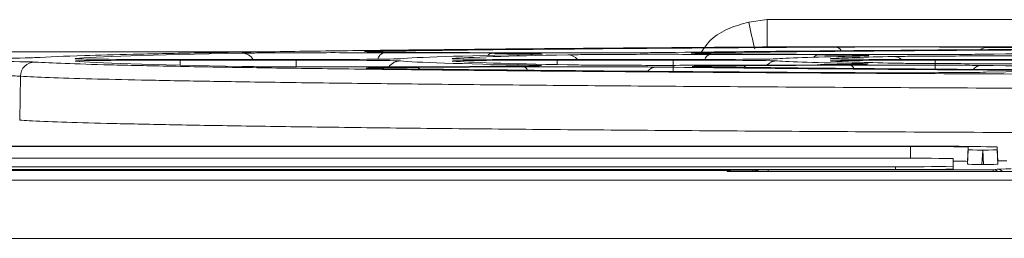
# Model space of a CAD drawing. Header units: millimetres. Extents: x 0 to 2100, y 0 to 1485.
# Tile 53 of 123: x 356 to 398, y 1281 to 1291. Entities that reach past the tile are written whole.
import ezdxf

# ---------------------------------------------------------------- set-up
doc = ezdxf.new("R2010")
doc.units = ezdxf.units.MM
doc.header["$LTSCALE"] = 5

msp = doc.modelspace()

# ---------------------------------------------------------------- linework, layer by layer
at = {"color": 7, "linetype": 'Continuous', "lineweight": 15}
for p, q in [((387.356, 1290.627), (388.16, 1290.739)), ((388.16, 1290.739), (388.16, 1289.555)), ((388.16, 1290.739), (400.623, 1290.739)), ((400.623, 1289.555), (388.16, 1289.555)), ((397.674, 1289.535), (400.181, 1289.497)), ((367.75, 1289.007), (362.732, 1289.007)), ((362.732, 1288.982), (367.75, 1288.982)), ((370.838, 1289.347), (370.825, 1289.348)), ((371.554, 1289.3), (376.221, 1289.277)), ((377.607, 1289.298), (372.937, 1289.321)), ((378.3, 1289.237), (377.989, 1289.228)), ((384.084, 1289.007), (379.053, 1289.007)), ((379.053, 1288.982), (384.084, 1288.982)), ((384.97, 1289.276), (384.96, 1289.277)), ((385.685, 1289.229), (390.357, 1289.206)), ((391.748, 1289.227), (387.072, 1289.25)), ((392.456, 1289.167), (392.175, 1289.157)), ((400.496, 1289.007), (395.432, 1289.007)), ((395.432, 1288.982), (400.496, 1288.982)), ((370.888, 1288.627), (370.877, 1288.628)), ((376.169, 1288.713), (371.554, 1288.689)), ((372.968, 1288.668), (377.579, 1288.691)), ((378.278, 1288.739), (378.278, 1288.739)), ((385.017, 1288.698), (385.008, 1288.698)), ((390.316, 1288.784), (385.683, 1288.76)), ((387.092, 1288.739), (391.722, 1288.762)), ((390.982, 1288.936), (390.974, 1288.936)), ((392.426, 1288.811), (392.421, 1288.81)), ((355.817, 1288.284), (355.784, 1286.374)), ((400.136, 1288.493), (397.625, 1288.455)), ((394.364, 1285.243), (354.988, 1285.243)), ((354.988, 1285.232), (394.364, 1285.232)), ((396.864, 1285.21), (396.831, 1284.585)), ((396.864, 1285.21), (396.864, 1285.085)), ((398.114, 1285.085), (398.114, 1285.21)), ((398.114, 1285.21), (398.146, 1284.585)), ((393.706, 1284.726), (308.706, 1284.726)), ((396.206, 1284.377), (396.206, 1284.705)), ((396.831, 1284.46), (396.864, 1285.085)), ((397.488, 1285.079), (397.455, 1284.454)), ((397.488, 1285.079), (397.489, 1285.079)), ((397.522, 1284.454), (397.489, 1285.079)), ((398.114, 1285.085), (398.146, 1284.46)), ((308.706, 1284.356), (393.706, 1284.356)), ((393.706, 1284.356), (393.706, 1284.231)), ((396.206, 1284.377), (396.206, 1284.252)), ((396.831, 1284.585), (396.831, 1284.46)), ((397.455, 1284.454), (397.522, 1284.454)), ((398.526, 1284.612), (398.145, 1284.614)), ((398.146, 1284.46), (398.146, 1284.585)), ((308.706, 1284.231), (393.706, 1284.231)), ((314.502, 1284.206), (387.53, 1284.206)), ((386.416, 1284.197), (314.807, 1284.197)), ((386.418, 1284.147), (386.416, 1284.197)), ((416.984, 1284.147), (386.418, 1284.147)), ((387.53, 1284.206), (387.605, 1284.219)), ((388.204, 1284.224), (397.947, 1284.224)), ((397.947, 1284.224), (398.114, 1284.251)), ((310.34, 1283.766), (493.062, 1283.766)), ((493.062, 1281.244), (310.34, 1281.244))]:
    msp.add_line(p, q, dxfattribs=at)
at = {"color": 8, "linetype": 'Continuous', "lineweight": 15}
for p, q in [((301.363, 1289.336), (366.052, 1289.336)), ((362.732, 1288.982), (362.732, 1288.762)), ((367.75, 1288.982), (367.75, 1288.694)), ((379.053, 1288.982), (379.053, 1288.787)), ((384.084, 1288.982), (384.084, 1288.49)), ((395.432, 1288.982), (395.432, 1288.592)), ((394.364, 1285.232), (394.364, 1284.726)), ((387.53, 1284.206), (387.53, 1284.147)), ((388.204, 1284.147), (388.204, 1284.224)), ((397.947, 1284.147), (397.947, 1284.224))]:
    msp.add_line(p, q, dxfattribs=at)
at = {"color": 8, "linetype": 'Continuous', "lineweight": 15, "flags": 128}
for points in [[(358.331, 1289.037), (358.322, 1289.038), (358.205, 1289.05)], [(374.668, 1289.036), (374.653, 1289.039), (374.536, 1289.051)], [(391.083, 1289.035), (391.056, 1289.041), (390.939, 1289.052)]]:
    msp.add_lwpolyline(points, dxfattribs=at)
at = {"color": 8, "linetype": 'Continuous', "lineweight": 15}
for centre, radius, start, end in [((408.705, 1294.812), 21.755, 191.0923, 194.2165), ((391.086, 1289.248), 0.301, 28.2109, 84.0431), ((397.682, 1289.038), 0.497, 90.8479, 126.9302), ((365.41, 1288.725), 0.559, 30.2677, 88.4445), ((371.652, 1288.95), 0.364, 105.5632, 168.6582), ((376.24, 1289.058), 0.219, 94.7649, 143.7958), ((379.506, 1288.659), 0.553, 38.9969, 89.0777), ((385.746, 1288.926), 0.309, 101.3603, 164.5702), ((390.376, 1288.984), 0.223, 94.9393, 145.5198), ((393.617, 1288.581), 0.558, 50.0798, 89.4806), ((372.27, 1288.324), 0.622, 90.0795, 143.9162), ((372.952, 1288.456), 0.212, 40.5409, 85.6664), ((377.543, 1288.432), 0.261, 25.4166, 81.9293), ((383.365, 1288.197), 0.483, 92.1814, 141.3601), ((387.077, 1288.528), 0.212, 40.8322, 85.6949), ((388.591, 1288.328), 0.62, 90.1117, 134.0566), ((391.686, 1288.506), 0.259, 26.2565, 82.0468), ((397.433, 1288.293), 0.459, 91.7543, 141.3192), ((387.53, 1283.907), 0.299, 53.4927, 89.9663), ((387.605, 1283.919), 0.299, 49.6488, 89.9653), ((397.947, 1283.924), 0.3, 48.2047, 89.9649), ((398.114, 1283.952), 0.3, 40.7625, 89.9607)]:
    msp.add_arc(centre, radius, start, end, dxfattribs=at)
at = {"color": 7, "linetype": 'Continuous', "lineweight": 15}
for centre, radius, start, end in [((356.44, 1288.276), 0.623, 90.3534, 179.2031), ((395.301, 1177.788), 107.46, 88.50021, 90.49983), ((394.988, 1213.595), 71.64, 88.50021, 90.49983), ((394.331, 1213.089), 71.64, 88.50021, 90.49983), ((394.331, 1355.993), 71.64, 269.50017, 271.49979), ((396.268, 1273.687), 10.913, 87.046, 90.3286), ((394.331, 1355.868), 71.64, 269.50017, 271.49979)]:
    msp.add_arc(centre, radius, start, end, dxfattribs=at)
for centre, major_axis, ratio, start_param, end_param in [((434.989, 1288.995), (77.04, 0), 0.008727, 2.176644, 2.538989), ((434.989, 1288.994), (62.96, 0), 0.008727, 2.182209, 2.531829), ((434.989, 1288.995), (60.79, 0), 0.008727, 2.200417, 2.515989), ((393.718, 1289.515), (4.567, 0), 0.008727, 0.523203, 2.176644), ((350.813, 1289.098), (5.681, 0), 0.008727, 4.712389, 6.143605), ((362.732, 1289.046), (4.542, 0), 0.008727, 3.217296, 4.712389), ((434.989, 1288.995), (77.04, 0), 0.008727, 2.697385, 3.06006), ((362.732, 1288.943), (4.537, 0), 0.008727, 1.570796, 2.729425), ((367.75, 1289.046), (4.542, 0), 0.008727, 4.712389, 6.194653), ((367.75, 1288.943), (4.537, 0), 0.008727, 0.087621, 1.570796), ((434.989, 1288.994), (62.96, 0), 0.008727, 2.702917, 3.05306), ((379.053, 1289.046), (4.542, 0), 0.008727, 3.219, 4.712389), ((434.989, 1288.995), (60.79, 0), 0.008727, 2.72028, 3.036295), ((379.053, 1288.943), (4.537, 0), 0.008727, 1.570796, 2.75427), ((384.084, 1289.046), (4.542, 0), 0.008727, 4.712389, 6.166617), ((384.084, 1288.943), (4.537, 0), 0.008727, 0.11566, 1.570796), ((434.989, 1288.994), (46.71, 0), 0.008727, 2.730237, 3.025024), ((395.432, 1289.046), (4.542, 0), 0.008727, 3.21811, 4.712389), ((434.989, 1288.995), (44.54, 0), 0.008727, 2.761843, 2.993057), ((395.432, 1288.943), (4.537, 0), 0.008727, 1.570796, 2.793718), ((434.989, 1288.994), (46.71, 0), 0.008727, 2.210237, 2.504372), ((350.813, 1288.891), (5.678, 0), 0.008727, 0.139279, 1.570796), ((434.989, 1288.995), (77.04, 0), 0.008727, 3.224037, 3.585732), ((434.989, 1288.995), (77.04, 0), 0.008727, 3.745103, 4.107062), ((434.989, 1288.994), (62.96, 0), 0.008727, 3.229214, 3.57863), ((434.989, 1288.995), (60.79, 0), 0.008727, 3.2478, 3.562723), ((434.989, 1288.994), (62.96, 0), 0.008727, 3.750577, 4.100451), ((434.989, 1288.995), (60.79, 0), 0.008727, 3.768007, 4.083307), ((434.989, 1288.994), (46.71, 0), 0.008727, 3.257253, 3.55118), ((434.989, 1288.995), (44.54, 0), 0.008727, 3.291033, 3.520951), ((434.989, 1288.994), (46.71, 0), 0.008727, 3.777891, 4.072403), ((393.718, 1288.474), (4.512, 0), 0.008727, 4.107062, 5.75919), ((397.489, 1285.085), (0.626, 0), 0.008727, 3.141592, 4.70965), ((397.488, 1285.085), (0.626, 0), 0.008727, 4.715128, 6.283186), ((397.457, 1284.46), (0.626, 0), 0.008727, 3.141592, 4.70965), ((397.52, 1284.46), (0.626, 0), 0.008727, 4.715128, 6.283186), ((386.416, 1283.897), (0.207, 0.219), 0.991299, 0.171815, 0.763583), ((388.204, 1284.218), (0.6, 0), 0.008727, 1.570796, 3.089233), ((398.713, 1284.251), (0.6, 0), 0.008727, 1.570796, 3.089233)]:
    msp.add_ellipse(centre, major_axis=major_axis, ratio=ratio, start_param=start_param, end_param=end_param, dxfattribs=at)
at = {"color": 8, "linetype": 'Continuous', "lineweight": 15}
for centre, major_axis, start_param, end_param in [((362.732, 1289.046), (4.542, 0), 3.06006, 3.217296), ((379.053, 1289.046), (4.542, 0), 3.036295, 3.219), ((395.432, 1289.046), (4.542, 0), 2.993057, 3.21811), ((362.732, 1288.943), (4.537, 0), 2.729425, 3.224037), ((379.053, 1288.943), (4.537, 0), 2.75427, 3.2478), ((395.432, 1288.943), (4.537, 0), 2.793718, 3.291033)]:
    msp.add_ellipse(centre, major_axis=major_axis, ratio=0.008727, start_param=start_param, end_param=end_param, dxfattribs=at)
at = {"color": 7, "linetype": 'Continuous', "lineweight": 15}
for points, knots in [([(385.307, 1289.336), (385.434, 1289.521), (385.738, 1289.961), (386.483, 1290.389), (387.068, 1290.549), (387.356, 1290.627)], [0, 0, 0, 0, 0.267888, 0.63998, 1, 1, 1, 1]), ([(387.737, 1289.55), (386.076, 1289.539), (382.753, 1289.517), (378.138, 1289.478), (373.833, 1289.436), (369.88, 1289.391), (366.349, 1289.343), (363.236, 1289.291), (360.622, 1289.237), (358.077, 1289.171), (357.059, 1289.121), (356.439, 1289.091)], [0, 0, 0, 0, 0.100376, 0.200753, 0.303791, 0.40683, 0.51166, 0.616491, 0.724367, 0.832243, 1, 1, 1, 1]), ([(388.16, 1289.555), (388.097, 1289.554), (387.987, 1289.552), (387.812, 1289.551), (387.737, 1289.55)], [0, 0, 0, 0, 0.573486, 1, 1, 1, 1]), ([(365.426, 1289.284), (365.649, 1289.287), (366.122, 1289.294), (367.286, 1289.302), (368.694, 1289.306), (370.205, 1289.306), (371.104, 1289.302), (371.554, 1289.3)], [0, 0, 0, 0, 0.182833, 0.386781, 0.590915, 0.795467, 1, 1, 1, 1]), ([(372.937, 1289.321), (372.578, 1289.323), (371.82, 1289.328), (371.064, 1289.338), (370.907, 1289.345), (370.838, 1289.349)], [0, 0, 0, 0, 0.335292, 0.709558, 1, 1, 1, 1]), ([(376.221, 1289.277), (376.389, 1289.276), (376.972, 1289.273), (377.736, 1289.265), (378.252, 1289.257), (378.284, 1289.253), (378.284, 1289.253)], [0, 0, 0, 0, 0.16697, 0.579437, 0.992315, 1, 1, 1, 1]), ([(383.375, 1289.309), (383.255, 1289.308), (382.84, 1289.303), (381.88, 1289.296), (380.468, 1289.292), (378.957, 1289.292), (378.057, 1289.296), (377.607, 1289.298)], [0, 0, 0, 0, 0.091333, 0.318314, 0.545386, 0.772699, 1, 1, 1, 1]), ([(378.324, 1289.237), (378.326, 1289.238), (378.328, 1289.238), (378.309, 1289.237), (378.3, 1289.236)], [0, 0, 0, 0, 0.503585, 1, 1, 1, 1]), ([(379.515, 1289.212), (379.749, 1289.215), (380.225, 1289.223), (381.418, 1289.23), (382.825, 1289.235), (384.336, 1289.234), (385.235, 1289.231), (385.685, 1289.229)], [0, 0, 0, 0, 0.193925, 0.395082, 0.596443, 0.798231, 1, 1, 1, 1]), ([(387.072, 1289.25), (386.688, 1289.252), (385.905, 1289.257), (385.164, 1289.268), (385.028, 1289.275), (384.97, 1289.278)], [0, 0, 0, 0, 0.355534, 0.724427, 1, 1, 1, 1]), ([(385.059, 1289.294), (385.061, 1289.294), (385.119, 1289.298), (385.42, 1289.302), (385.712, 1289.305)], [0, 0, 0, 0, 0.028553, 1, 1, 1, 1]), ([(390.357, 1289.206), (390.492, 1289.205), (391.043, 1289.202), (391.805, 1289.194), (392.345, 1289.187), (392.391, 1289.182), (392.392, 1289.182)], [0, 0, 0, 0, 0.13788, 0.563994, 0.990497, 1, 1, 1, 1]), ([(397.445, 1289.237), (397.347, 1289.236), (396.946, 1289.231), (396.02, 1289.225), (394.608, 1289.221), (393.097, 1289.221), (392.198, 1289.225), (391.748, 1289.227)], [0, 0, 0, 0, 0.074175, 0.305459, 0.536823, 0.768417, 1, 1, 1, 1]), ([(392.461, 1289.166), (392.463, 1289.166), (392.466, 1289.166), (392.457, 1289.166), (392.456, 1289.166)], [0, 0, 0, 0, 0.885794, 1, 1, 1, 1]), ([(393.622, 1289.139), (393.872, 1289.143), (394.352, 1289.151), (395.595, 1289.159), (397.002, 1289.163), (398.514, 1289.163), (399.413, 1289.159), (399.863, 1289.158)], [0, 0, 0, 0, 0.213258, 0.409549, 0.606074, 0.803047, 1, 1, 1, 1]), ([(356.436, 1288.898), (356.831, 1288.878), (357.62, 1288.837), (359.629, 1288.775), (362.261, 1288.716), (365.445, 1288.66), (369.037, 1288.608), (372.974, 1288.562), (377.395, 1288.517), (382.232, 1288.476), (387.396, 1288.44), (392.891, 1288.407), (398.742, 1288.378), (404.853, 1288.353), (411.12, 1288.333), (417.553, 1288.318), (424.173, 1288.308), (430.872, 1288.302), (437.535, 1288.302), (444.181, 1288.306), (450.826, 1288.315), (457.356, 1288.329), (463.664, 1288.348), (469.773, 1288.371), (475.691, 1288.399), (481.317, 1288.432), (486.559, 1288.467), (491.443, 1288.507), (495.97, 1288.55), (500.056, 1288.597), (503.64, 1288.646), (506.751, 1288.698), (509.364, 1288.752), (511.906, 1288.818), (512.922, 1288.868), (513.541, 1288.898)], [0, 0, 0, 0, 0.031614, 0.063228, 0.095941, 0.128655, 0.157694, 0.186734, 0.216617, 0.246501, 0.275538, 0.304576, 0.334457, 0.364338, 0.393375, 0.422411, 0.452291, 0.482171, 0.51121, 0.540249, 0.570132, 0.600015, 0.629051, 0.658087, 0.687967, 0.717846, 0.746886, 0.775926, 0.80581, 0.835694, 0.864732, 0.89377, 0.923651, 0.953532, 1, 1, 1, 1]), ([(371.554, 1288.689), (371.155, 1288.688), (370.31, 1288.684), (368.856, 1288.684), (367.431, 1288.687), (366.188, 1288.695), (365.678, 1288.702), (365.423, 1288.706)], [0, 0, 0, 0, 0.182552, 0.386698, 0.590958, 0.795485, 1, 1, 1, 1]), ([(371.558, 1288.613), (371.323, 1288.617), (370.962, 1288.622), (370.907, 1288.628), (370.888, 1288.63)], [0, 0, 0, 0, 0.65037, 1, 1, 1, 1]), ([(371.043, 1288.647), (371.055, 1288.648), (371.158, 1288.652), (371.79, 1288.66), (372.575, 1288.665), (372.968, 1288.668)], [0, 0, 0, 0, 0.063443, 0.531738, 1, 1, 1, 1]), ([(378.278, 1288.741), (378.225, 1288.738), (378.102, 1288.73), (377.366, 1288.72), (376.568, 1288.715), (376.169, 1288.713)], [0, 0, 0, 0, 0.2708936, 0.6354585, 1, 1, 1, 1]), ([(377.579, 1288.691), (377.755, 1288.692), (378.364, 1288.695), (379.543, 1288.697), (381.018, 1288.695), (382.384, 1288.69), (383.026, 1288.683), (383.347, 1288.68)], [0, 0, 0, 0, 0.092164, 0.318829, 0.545637, 0.772827, 1, 1, 1, 1]), ([(385.683, 1288.76), (385.252, 1288.759), (384.374, 1288.755), (382.884, 1288.755), (381.469, 1288.759), (380.245, 1288.767), (379.755, 1288.774), (379.51, 1288.778)], [0, 0, 0, 0, 0.193711, 0.395053, 0.596522, 0.798267, 1, 1, 1, 1]), ([(385.741, 1288.684), (385.48, 1288.687), (385.094, 1288.693), (385.036, 1288.699), (385.017, 1288.701)], [0, 0, 0, 0, 0.67664, 1, 1, 1, 1]), ([(385.167, 1288.718), (385.18, 1288.719), (385.282, 1288.724), (385.915, 1288.732), (386.7, 1288.737), (387.092, 1288.739)], [0, 0, 0, 0, 0.063422, 0.531729, 1, 1, 1, 1]), ([(392.421, 1288.812), (392.369, 1288.809), (392.246, 1288.802), (391.512, 1288.791), (390.715, 1288.786), (390.316, 1288.784)], [0, 0, 0, 0, 0.26717, 0.633596, 1, 1, 1, 1]), ([(391.722, 1288.762), (391.862, 1288.763), (392.433, 1288.766), (393.564, 1288.768), (395.043, 1288.767), (396.427, 1288.762), (397.088, 1288.755), (397.419, 1288.752)], [0, 0, 0, 0, 0.075132, 0.306077, 0.537143, 0.76858, 1, 1, 1, 1]), ([(399.86, 1288.832), (399.37, 1288.83), (398.429, 1288.826), (396.876, 1288.827), (395.482, 1288.831), (394.296, 1288.839), (393.843, 1288.847), (393.616, 1288.851)], [0, 0, 0, 0, 0.213155, 0.409611, 0.606217, 0.803115, 1, 1, 1, 1]), ([(355.817, 1288.284), (355.728, 1288.288), (355.519, 1288.298), (354.656, 1288.311), (353.315, 1288.321), (351.949, 1288.326), (351.099, 1288.327), (350.813, 1288.327)], [0, 0, 0, 0, 0.174853, 0.410345, 0.645835, 0.881314, 1, 1, 1, 1]), ([(514.16, 1288.284), (513.537, 1288.254), (512.524, 1288.205), (510.013, 1288.139), (507.427, 1288.086), (504.283, 1288.033), (500.643, 1287.984), (496.57, 1287.938), (492.069, 1287.895), (487.115, 1287.854), (481.786, 1287.818), (476.175, 1287.786), (470.279, 1287.758), (464.072, 1287.735), (457.655, 1287.716), (451.139, 1287.702), (444.51, 1287.692), (437.749, 1287.688), (430.968, 1287.688), (424.281, 1287.694), (417.668, 1287.704), (411.115, 1287.719), (404.735, 1287.739), (398.631, 1287.763), (392.779, 1287.792), (387.173, 1287.825), (381.912, 1287.862), (377.079, 1287.902), (372.647, 1287.946), (368.621, 1287.993), (365.688, 1288.034), (363.156, 1288.076), (360.981, 1288.117), (358.762, 1288.169), (356.948, 1288.225), (356.195, 1288.265), (355.817, 1288.284)], [0, 0, 0, 0, 0.046468, 0.075505, 0.104542, 0.134423, 0.164304, 0.193344, 0.222383, 0.252267, 0.28215, 0.311186, 0.340222, 0.370101, 0.39998, 0.429019, 0.458058, 0.48794, 0.517822, 0.546859, 0.575895, 0.605774, 0.635654, 0.664691, 0.693728, 0.723609, 0.75349, 0.782529, 0.811568, 0.841451, 0.871334, 0.884961, 0.912231, 0.939668, 0.969721, 1, 1, 1, 1]), ([(355.784, 1286.374), (355.916, 1286.367), (356.377, 1286.339), (357.523, 1286.293), (359.483, 1286.236), (362.011, 1286.181), (365.064, 1286.127), (368.584, 1286.076), (372.566, 1286.028), (377.035, 1285.983), (381.921, 1285.941), (387.138, 1285.904), (392.687, 1285.87), (398.593, 1285.841), (404.761, 1285.816), (411.085, 1285.795), (417.575, 1285.78), (424.253, 1285.769), (431.008, 1285.764), (437.727, 1285.763), (444.427, 1285.768), (451.124, 1285.778), (457.705, 1285.792), (464.061, 1285.811), (470.215, 1285.835), (476.176, 1285.864), (481.84, 1285.897), (487.116, 1285.934), (492.032, 1285.975), (496.585, 1286.019), (500.694, 1286.067), (504.296, 1286.117), (507.42, 1286.17), (510.041, 1286.226), (512.569, 1286.293), (513.581, 1286.344), (514.193, 1286.374)], [0, 0, 0, 0, 0.011583, 0.040617, 0.069652, 0.099529, 0.129407, 0.158447, 0.187486, 0.21737, 0.247253, 0.27629, 0.305327, 0.335207, 0.365088, 0.394124, 0.423161, 0.453041, 0.482921, 0.511959, 0.540998, 0.57088, 0.600762, 0.629798, 0.658834, 0.688713, 0.718592, 0.747632, 0.776672, 0.806555, 0.836438, 0.865476, 0.894513, 0.924394, 0.954275, 1, 1, 1, 1])]:
    msp.add_open_spline(points, degree=3, knots=knots, dxfattribs=at)
at = {"color": 8, "linetype": 'Continuous', "lineweight": 15}
for points, knots in [([(370.838, 1289.349), (370.809, 1289.35), (370.651, 1289.355), (370.825, 1289.365), (371.287, 1289.372), (371.519, 1289.376)], [0, 0, 0, 0, 0.100668, 0.550349, 1, 1, 1, 1]), ([(378.284, 1289.253), (378.383, 1289.248), (378.503, 1289.243), (378.33, 1289.238), (378.3, 1289.237)], [0, 0, 0, 0, 0.824678, 1, 1, 1, 1]), ([(384.97, 1289.278), (384.939, 1289.279), (384.788, 1289.284), (384.939, 1289.289), (385.059, 1289.294)], [0, 0, 0, 0, 0.206677, 1, 1, 1, 1]), ([(392.392, 1289.182), (392.504, 1289.178), (392.639, 1289.173), (392.483, 1289.168), (392.456, 1289.167)], [0, 0, 0, 0, 0.828478, 1, 1, 1, 1]), ([(370.888, 1288.63), (370.839, 1288.632), (370.706, 1288.638), (370.913, 1288.643), (371.043, 1288.647)], [0, 0, 0, 0, 0.374434, 1, 1, 1, 1]), ([(377.946, 1288.762), (378.02, 1288.76), (378.278, 1288.755), (378.45, 1288.747), (378.307, 1288.742), (378.278, 1288.741)], [0, 0, 0, 0, 0.242093, 0.845481, 1, 1, 1, 1]), ([(385.017, 1288.701), (384.965, 1288.703), (384.83, 1288.709), (385.039, 1288.715), (385.167, 1288.718)], [0, 0, 0, 0, 0.383879, 1, 1, 1, 1]), ([(392.142, 1288.832), (392.198, 1288.831), (392.43, 1288.826), (392.597, 1288.819), (392.451, 1288.813), (392.421, 1288.812)], [0, 0, 0, 0, 0.20105, 0.830106, 1, 1, 1, 1])]:
    msp.add_open_spline(points, degree=3, knots=knots, dxfattribs=at)

doc.saveas('drawing.dxf')
